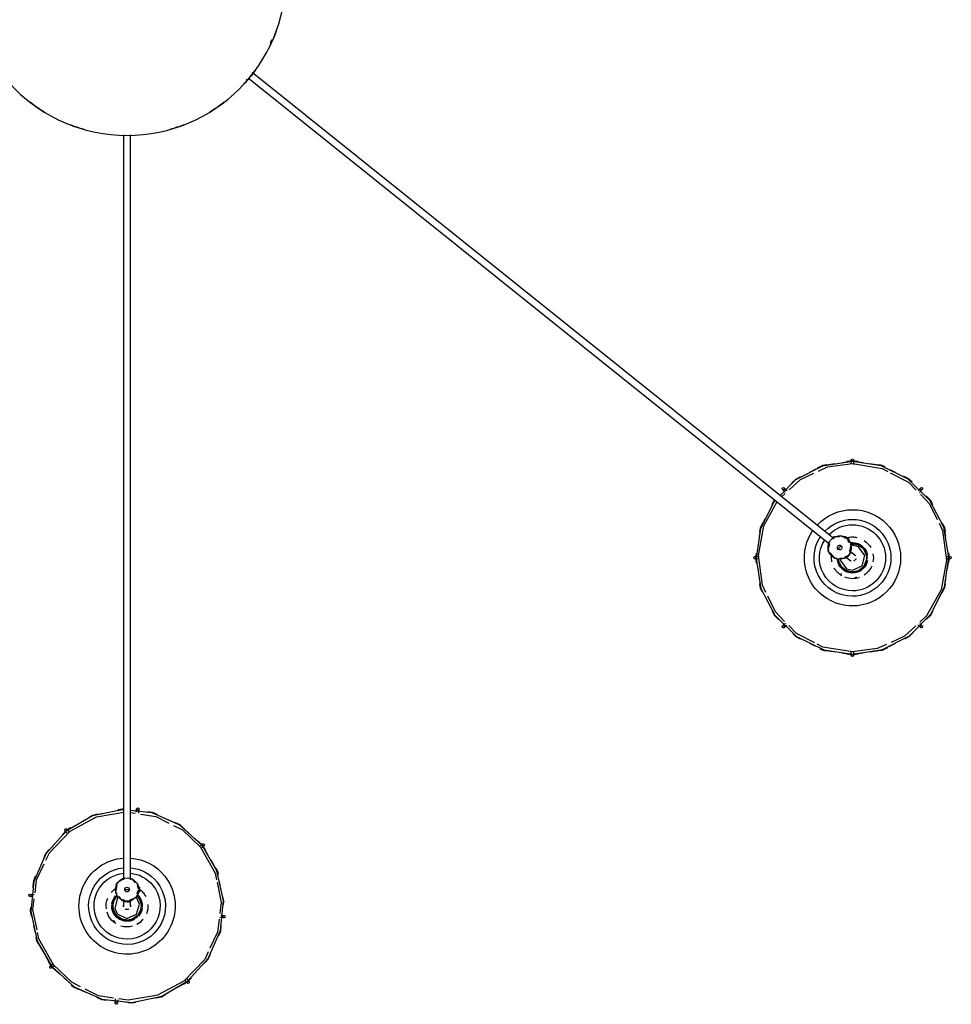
# Model space of a CAD drawing. Header units: millimetres. Extents: x 2868 to 10853, y -1210 to 7822.
# Tile 17 of 21: x 9656 to 10458, y 3509 to 4356. Entities that reach past the tile are written whole.
import ezdxf

# ---------------------------------------------------------------- set-up
doc = ezdxf.new("R2010")
doc.units = ezdxf.units.MM
doc.layers.add('E-LITE-EQPM', color=7, linetype='Continuous', lineweight=20)

# ---------------------------------------------------------------- blocks, each defined once
blk = doc.blocks.new('62802-7L - 64314-44-7L SAMBA Black_ribbon beige pendant lamp ø450-7L-659270-Planta_PDF Copy 1')
at = {"layer": 'E-LITE-EQPM', "color": 253, "lineweight": 25, "true_color": 0xaaaaaa}
for p, q in [((-10.2, 883.39), (-9.82, 879.93)), ((-39.72, 872.28), (-34.08, 874.82)), ((-7.89, 880.69), (-7.95, 881.23)), ((48.59, 867.2), (52.25, 865.11)), ((51.75, 866.18), (49.51, 863.38)), ((52.44, 864.96), (55.18, 861.94)), ((-64.96, 852.06), (-58.27, 858.13)), ((-69.64, 843.94), (-64.96, 852.06)), ((-67.6, 847.96), (-65.16, 852.22)), ((-66.18, 851.75), (-63.38, 849.51)), ((-64.67, 852.66), (-61.61, 855.45)), ((-80.45, 816.96), (-79.35, 822.04)), ((-11.83, 812.37), (-10.62, 813.12)), ((83.39, 810.2), (79.92, 809.82)), ((-83.39, 789.8), (-79.92, 790.18)), ((-3, 794.11), (-3, 795.89)), ((3, 795.89), (3, 794.11)), ((8.39, 793.27), (7.3, 792.74)), ((10.16, 791.86), (8.48, 790.95)), ((8.66, 789.56), (9.06, 787.84)), ((8.66, 787.84), (10.74, 787.84)), ((10.74, 783.84), (8.66, 783.84)), ((10.04, 783.58), (8.66, 781.84)), ((10.74, 787.34), (9.07, 787.34)), ((10.74, 784.35), (9.07, 784.35)), ((10.74, 785.84), (10.74, 787.84)), ((10.74, 783.84), (10.74, 785.84)), ((80.45, 783.04), (79.35, 777.96)), ((-3, 136.3), (-3, 777.57)), ((3, 777.57), (3, 136.3)), ((69.64, 756.06), (64.96, 747.94)), ((64.96, 747.94), (58.27, 741.87)), ((64.67, 747.34), (61.61, 744.55)), ((66.18, 748.25), (63.38, 750.49)), ((67.6, 752.04), (65.16, 747.78)), ((-52.38, 735.31), (-55.51, 738.78)), ((-52.69, 735.31), (-55.18, 738.06)), ((-49.29, 733.52), (-51.96, 735.06)), ((-51.75, 733.82), (-49.51, 736.62)), ((-48.59, 732.8), (-51.61, 734.53)), ((39.72, 727.72), (34.08, 725.18)), ((2.9, 719.54), (6.96, 720.15)), ((10.2, 716.61), (9.82, 720.07)), ((615.02, 582.1), (624.28, 583.52)), ((619.43, 583.03), (624.28, 583.78)), ((623.28, 584.29), (623.28, 580.7)), ((624.28, 583.52), (633.19, 582.11)), ((624.93, 583.68), (629.02, 583.03)), ((655.84, 576.48), (661.35, 573.66)), ((587.2, 573.66), (591.86, 575.98)), ((682.97, 560.39), (680.44, 557.86)), ((564.17, 558.97), (566.7, 556.44)), ((626.54, 517.25), (627.88, 516.77)), ((614.13, 513.73), (614.77, 514.32)), ((541.44, 496.17), (540.83, 500.1)), ((540.85, 500.95), (541.44, 504.61)), ((541.04, 500.7), (541.79, 505.31)), ((541.57, 497.17), (541.11, 500.21)), ((617.81, 498.94), (619.19, 500.05)), ((708.28, 501.28), (704.7, 501.28)), ((707.11, 504.39), (707.76, 500.22)), ((540.27, 499.28), (543.85, 499.28)), ((622.94, 495.37), (621.56, 494.26)), ((707.74, 499.87), (707.11, 495.95)), ((104.53, 87.61), (604.9, 488.6)), ((608.65, 483.91), (107.79, 82.54)), ((618.38, 481.8), (617.08, 483.42)), ((618.78, 482.11), (617.73, 483.42)), ((618.38, 481.8), (619.94, 483.05)), ((619.94, 483.05), (621.5, 484.3)), ((621.11, 483.98), (620.06, 485.29)), ((620.45, 485.61), (621.5, 484.3)), ((621.55, 486.99), (620.46, 485.61)), ((624.28, 487.26), (622.52, 488)), ((624.28, 489.52), (623.18, 490.04)), ((617.74, 482.18), (615.52, 482.16)), ((563.3, 447.7), (566.32, 444.91)), ((565.58, 440.17), (568.11, 442.7)), ((684.38, 441.59), (681.85, 444.12)), ((592.71, 424.08), (587.2, 426.9)), ((661.35, 426.9), (656.69, 424.58)), ((624.28, 417.04), (615.36, 418.45)), ((623.62, 416.88), (619.53, 417.53)), ((633.53, 418.46), (624.28, 417.04)), ((629.12, 417.53), (624.28, 416.78)), ((625.28, 416.27), (625.28, 419.86))]:
    blk.add_line(p, q, dxfattribs=at)
at = {"layer": 'E-LITE-EQPM', "color": 253, "lineweight": 25, "true_color": 0xaaaaaa, "flags": 128}
for points in [[(-64.79, 851.92), (-45.48, 869.47), (-21.68, 880.15), (4.26, 882.92), (29.79, 877.51), (52.37, 864.44), (69.78, 845.01), (80.3, 821.13), (82.89, 795.17), (77.3, 769.69), (64.79, 748.08)], [(-7.95, 881.25), (-8.2, 883.48), (-8.21, 883.61)], [(-1.75, 882.5), (4.17, 883.14), (8.37, 882.25)], [(0.8, 883.05), (4.06, 883.4), (7.59, 882.67)], [(-11.64, 879.15), (-24.63, 877.2), (-35.97, 871.46)], [(-26.2, 878.36), (-21.8, 880.34), (-18.88, 880.65)], [(-25.8, 878.83), (-21.95, 880.57), (-17.61, 881.04)], [(23.2, 877.19), (0.86, 881.03), (-6.96, 879.85)], [(20.62, 879.67), (29.74, 877.75), (36, 874.14)], [(69.82, 839.48), (66.79, 845.89), (49, 864.54), (26.26, 876.66), (23.4, 877.15)], [(25.04, 879.02), (29.68, 878.05), (32.49, 876.44)], [(-40.02, 869.41), (-47.62, 865.56), (-63.23, 850.67)], [(-53.52, 862.45), (-45.63, 869.63), (-43.67, 870.5)], [(-48.14, 867.7), (-45.8, 869.82), (-41.24, 871.88)], [(43.99, 869.54), (52.37, 864.71), (55.04, 861.73)], [(51.46, 862.61), (53.23, 864.83), (53.31, 864.93)], [(-2.87, 717.23), (-4.26, 717.08), (-29.79, 722.49), (-52.37, 735.56), (-69.78, 754.99), (-80.3, 778.87), (-82.89, 804.83), (-77.3, 830.31), (-64.79, 851.92)], [(-63.23, 850.67), (-75.95, 828.26), (-77.06, 822.64)], [(-62.61, 851.46), (-64.83, 853.23), (-64.93, 853.31)], [(64.99, 850.68), (69.85, 845.29), (71.8, 840.88)], [(67.46, 848.37), (69.93, 845.64), (71.26, 842.66)], [(-78.14, 827.62), (-77.61, 830.11), (-72.26, 839.39)], [(-78.57, 827.06), (-77.98, 829.86), (-76.58, 832.31)], [(79.2, 811.39), (77.82, 822.6), (71.33, 836.29)], [(78.59, 825.59), (80.44, 821.41), (81.02, 815.8)], [(78.98, 825.42), (80.62, 821.75), (81.07, 817.5)], [(-77.5, 820.44), (-80.98, 802.98), (-79.82, 793.65)], [(-83.04, 800.9), (-83.39, 804.26), (-82.54, 808.3)], [(-82.78, 801.29), (-83.12, 804.58), (-82.12, 809.21)], [(-8.66, 790.6), (-12.98, 799.02), (-10.16, 808.14)], [(-7.38, 792.63), (-8.14, 792.97), (-10.61, 801.76), (-8.39, 806.73)], [(-10.16, 808.14), (-1.28, 812.95), (8.37, 809.97), (12.98, 800.98), (10.16, 791.86)], [(-8.39, 806.73), (-0.2, 810.75), (8.14, 807.03), (10.61, 798.24), (8.39, 793.27)], [(77.5, 779.56), (80.98, 797.02), (79.82, 806.35)], [(80.72, 807.89), (83.48, 808.2), (83.61, 808.21)], [(-3, 795.89), (-3, 799.83), (-3, 800.01)], [(3, 800.01), (3, 797.23), (3, 795.89)], [(82.78, 798.71), (83.12, 795.42), (82.12, 790.79)], [(83.03, 799.19), (83.39, 795.74), (82.54, 791.7)], [(-80.72, 792.11), (-83.48, 791.8), (-83.61, 791.79)], [(-79.2, 788.61), (-77.82, 777.4), (-71.33, 763.71)], [(-8.66, 782.13), (-10.04, 788.1), (-8.66, 789.85)], [(-7.21, 791.69), (-4.51, 795.1), (-2.95, 795.45)], [(2.95, 794.72), (8.04, 792.27), (8.32, 791.04)], [(-78.98, 774.58), (-80.62, 778.25), (-81.09, 782.62)], [(-78.59, 774.41), (-80.44, 778.59), (-81.02, 784.2)], [(-3, 776.99), (-8.04, 779.41), (-8.32, 780.64)], [(7.21, 780), (4.51, 776.59), (3, 776.24)], [(63.23, 749.33), (75.95, 771.74), (77.06, 777.36)], [(78.14, 772.38), (77.61, 769.89), (72.26, 760.61)], [(78.57, 772.94), (77.98, 770.14), (76.59, 767.71)], [(-66.7, 751.22), (-69.85, 754.71), (-71.89, 759.32)], [(-67.46, 751.63), (-69.93, 754.36), (-71.26, 757.34)], [(-69.82, 760.52), (-66.79, 754.11), (-49, 735.46), (-26.26, 723.34), (-2.87, 719.32)], [(64.79, 748.08), (45.48, 730.53), (21.68, 719.85), (2.9, 717.84)], [(40.02, 730.59), (47.62, 734.44), (63.23, 749.33)], [(62.61, 748.54), (64.83, 746.77), (64.93, 746.69)], [(-51.46, 737.39), (-53.23, 735.17), (-53.31, 735.07)], [(53.52, 737.55), (45.63, 730.37), (43.67, 729.5)], [(48.14, 732.3), (45.8, 730.18), (41.24, 728.12)], [(-20.62, 720.33), (-29.74, 722.25), (-36, 725.86)], [(-25.04, 720.98), (-29.68, 721.95), (-32.49, 723.56)], [(11.64, 720.85), (24.63, 722.8), (35.97, 728.54)], [(25.8, 721.17), (21.95, 719.43), (17.61, 718.96)], [(26.2, 721.64), (21.8, 719.66), (18.88, 719.35)], [(-2.87, 717), (-4.17, 716.86), (-8.37, 717.75)], [(-2.87, 716.73), (-4.06, 716.6), (-7.59, 717.33)], [(7.89, 719.31), (8.2, 716.52), (8.21, 716.39)], [(557.89, 450.76), (556.9, 451.75), (545.17, 475.05), (541.25, 500.85), (545.52, 526.59), (557.57, 549.73), (576.21, 567.98), (599.59, 579.56), (624.28, 583.31)], [(624.28, 581.31), (598.83, 577.21), (593.75, 574.57)], [(596.26, 578.52), (598.81, 579.81), (601.6, 580.24)], [(596.96, 578.53), (599.24, 579.67), (609.83, 581.3)], [(624.28, 583.31), (650.04, 579.21), (673.26, 567.32), (691.65, 548.81), (703.38, 525.51), (707.31, 499.71), (703.03, 473.97), (690.98, 450.83), (672.34, 432.58), (648.96, 421), (624.28, 417.25)], [(653.41, 574.91), (645.66, 578.44), (624.28, 581.31)], [(625.28, 581.51), (625.28, 584.15), (625.28, 584.29)], [(639.53, 581.1), (650.08, 579.42), (651.98, 578.45)], [(647, 580.18), (650.12, 579.68), (654.58, 577.41)], [(591.76, 573.54), (575.96, 565.33), (569.4, 558.6)], [(572.99, 565.57), (575.45, 568.02), (579.13, 569.88)], [(573.51, 565.68), (575.87, 568), (580.11, 570.12)], [(678.76, 558.86), (669.12, 567.77), (657.55, 573.03)], [(669.04, 569.73), (673.33, 567.53), (675.41, 565.45)], [(669.65, 569.71), (673.42, 567.79), (676.5, 564.7)], [(567.68, 558.29), (565.67, 560.3), (565.58, 560.39)], [(565.86, 554.96), (557.98, 546.87), (551.35, 533.24)], [(555.06, 546.03), (556.88, 549.59), (560.01, 552.69)], [(555.16, 545.6), (557.26, 549.66), (561.28, 553.62)], [(698.75, 470.49), (701.85, 476.86), (705.28, 502.4), (700.52, 527.73), (688.04, 550.28), (682.23, 555.65)], [(682.29, 556.88), (684.29, 558.88), (684.38, 558.97)], [(687.56, 553.24), (691.76, 549.01), (693.7, 545.18)], [(689.58, 551.59), (691.9, 549.27), (693.54, 546.03)], [(699.27, 534.15), (703.54, 525.7), (704.6, 518.8)], [(549.8, 530.07), (546.7, 523.7), (543.27, 498.16), (548.03, 472.83), (559.32, 452.43)], [(544.35, 522.68), (544.93, 526.31), (546.42, 529.21)], [(544.5, 521.83), (545.26, 526.46), (547.58, 530.95)], [(701.6, 530.16), (703.74, 525.93), (704.24, 522.73)], [(611.52, 501.16), (615.39, 509.8), (624.28, 513.3)], [(613.91, 501.43), (613.7, 502.23), (619.01, 509.66), (624.28, 511.04)], [(624.28, 513.3), (633.59, 509.38), (637.29, 499.98), (633.16, 490.76), (624.28, 487.26)], [(624.28, 511.04), (632.54, 507.16), (634.85, 498.33), (629.54, 490.9), (624.28, 489.52)], [(706.05, 509.44), (707.52, 499.88), (706.87, 495.93)], [(543.31, 501.28), (540.4, 501.28), (540.27, 501.28)], [(604.91, 495.86), (608.71, 500.68), (610.93, 500.69)], [(613.28, 500.7), (617.63, 500.73), (618.88, 499.74)], [(619.19, 500.05), (622.26, 502.51), (622.41, 502.63)], [(604.45, 488.23), (603.18, 493.68), (603.97, 494.67)], [(622, 494.67), (623.27, 489.18), (622.49, 488.18)], [(626.16, 497.95), (623.99, 496.21), (622.94, 495.37)], [(705.24, 499.28), (708.15, 499.28), (708.28, 499.28)], [(613.17, 482.15), (608.82, 482.12), (607.53, 483.15)], [(549.28, 466.41), (545.01, 474.86), (543.91, 482.01)], [(546.95, 470.4), (544.81, 474.63), (544.31, 477.83)], [(704.55, 481.74), (703.29, 474.1), (701.08, 469.81)], [(704.2, 477.88), (703.62, 474.25), (702.13, 471.35)], [(682.69, 445.6), (690.57, 453.69), (697.2, 467.32)], [(557.72, 450.61), (556.79, 451.55), (554.85, 455.38)], [(557.5, 450.44), (556.65, 451.3), (555.01, 454.53)], [(693.39, 454.96), (691.29, 450.9), (687.27, 446.94)], [(693.49, 454.53), (691.67, 450.97), (688.54, 447.87)], [(624.28, 417.25), (598.51, 421.35), (575.29, 433.24), (561.98, 446.64)], [(566.26, 443.68), (564.26, 441.68), (564.17, 441.59)], [(569.79, 441.7), (579.43, 432.79), (591, 427.53)], [(656.79, 427.02), (672.59, 435.23), (679.15, 441.96)], [(680.87, 442.27), (682.88, 440.27), (682.97, 440.17)], [(578.9, 430.85), (575.13, 432.77), (572.08, 435.83)], [(579.51, 430.83), (575.22, 433.03), (573.14, 435.11)], [(675.04, 434.88), (672.68, 432.56), (668.44, 430.44)], [(675.56, 434.99), (673.1, 432.54), (669.42, 430.68)], [(595.14, 425.65), (602.9, 422.12), (624.28, 419.25)], [(624.28, 419.25), (649.72, 423.35), (654.8, 425.99)], [(601.55, 420.38), (598.43, 420.88), (593.97, 423.15)], [(609.02, 419.46), (598.48, 421.14), (596.57, 422.11)], [(623.28, 419.24), (623.28, 416.41), (623.28, 416.27)], [(651.59, 422.03), (649.31, 420.89), (638.72, 419.26)], [(652.29, 422.04), (649.74, 420.75), (646.95, 420.32)]]:
    blk.add_lwpolyline(points, dxfattribs=at)
at = {"layer": 'E-LITE-EQPM', "color": 253, "lineweight": 25, "true_color": 0xaaaaaa}
for centre, radius, start, end in [((-9.21, 883.5), 1, 6.29209, 186.29209), ((-9.21, 883.5), 1, 186.29209, 6.29209), ((52.53, 865.55), 1, 141.29209, 321.29209), ((52.53, 865.55), 1, 321.29209, 141.29209), ((-65.55, 852.53), 1, 51.29209, 231.29209), ((-65.55, 852.53), 1, 231.29209, 51.29209), ((0, 800), 41.43, 321.29209, 141.29209), ((0, 800), 33.05, 321.29209, 141.29209), ((0, 800), 41.43, 141.29209, 265.90299), ((0, 800), 28.44, 321.29209, 141.29209), ((0, 800), 33.05, 141.29209, 264.83135), ((0, 800), 28.44, 141.29209, 213.29209), ((0, 800), 17.98, 123.02906, 141.29209), ((0, 800), 17.98, 74.43471, 106.96841), ((0, 800), 17.98, 40.04209, 62.54209), ((0, 800), 17.98, 141.29209, 162.94293), ((0, 800), 13.14, 141.29209, 181.29209), ((0, 800), 13.01, 141.29209, 158.59247), ((0, 800), 12.09, 141.29209, 225.27363), ((0, 800), 12.02, 141.29209, 225.07333), ((0, 800), 13.14, 101.29209, 141.29209), ((0, 800), 13.01, 133.23838, 141.29209), ((0, 800), 12.09, 321.29209, 141.29209), ((0, 800), 12.02, 321.29209, 141.29209), ((0, 800), 13.14, 61.29209, 96.26586), ((0, 800), 13.14, 6.34989, 41.29209), ((0, 800), 17.98, 355.61577, 21.9263), ((83.5, 809.21), 1, 96.29209, 276.29209), ((83.5, 809.21), 1, 276.29209, 96.29209), ((0, 800), 17.98, 172.42671, 202.01553), ((0, 800), 13.14, 186.33541, 221.29209), ((0, 800), 13.01, 167.9812, 173.57692), ((0, 800), 13.01, 186.29209, 196.77194), ((0, 800.01), 3, 165, 180), ((0, 800.01), 3, 180, 192.45053), ((0, 800.01), 3, 60, 120), ((0, 800.01), 3, 0, 15), ((0, 800.01), 3, 347.52866, 0), ((0, 800), 13.14, 321.29209, 1.29209), ((0, 800), 13.01, 6.29209, 16.77194), ((0, 800), 13.01, 347.98121, 353.57692), ((-83.5, 790.79), 1, 96.29209, 276.29209), ((-83.5, 790.79), 1, 276.29209, 96.29209), ((0, 800), 17.98, 220.04209, 235.58934), ((0, 785.84), 10, 90, 270), ((0, 785.84), 10.29, 145.56811, 154.36673), ((0, 785.84), 10, 270, 90), ((0, 800), 12.02, 313.79195, 321.29209), ((0, 800), 12.09, 313.66951, 321.29209), ((0, 785.84), 10.29, 23.99614, 34.93668), ((0, 800), 13.14, 312.05179, 321.29209), ((0, 800), 13.01, 313.23838, 321.29209), ((0, 800), 13.01, 321.29209, 338.59247), ((0, 800), 17.98, 308.99574, 321.29209), ((0, 800), 17.98, 321.29209, 333.11577), ((0, 800), 28.44, 213.55504, 263.76565), ((0, 785.84), 10.29, 203.99614, 214.93668), ((0, 785.84), 2, 90, 270), ((0, 785.84), 2, 90, 270), ((0, 785.84), 2, 270, 90), ((0, 785.84), 2, 270, 90), ((0, 800), 28.44, 276.06295, 321.29209), ((0, 785.84), 10.29, 325.56811, 334.36673), ((0, 800), 33.05, 275.4128, 321.29209), ((0, 800), 41.43, 274.34193, 321.29209), ((65.55, 747.47), 1, 51.29209, 231.29209), ((65.55, 747.47), 1, 231.29209, 51.29209), ((-52.53, 734.45), 1, 141.29209, 321.29209), ((-52.53, 734.45), 1, 321.29209, 141.29209), ((9.21, 716.5), 1, 6.29209, 186.29209), ((9.21, 716.5), 1, 186.29209, 6.29209), ((624.28, 584.29), 1, 0, 180), ((624.28, 584.29), 1, 180, 0), ((564.87, 559.68), 1, 45, 225), ((564.87, 559.68), 1, 225, 45), ((683.68, 559.68), 1, 135, 315), ((683.68, 559.68), 1, 315, 135), ((624.28, 500.28), 41.43, 90, 214.76588), ((624.28, 500.28), 41.43, 270, 90), ((624.28, 500.28), 33.05, 90, 213.72925), ((624.28, 500.28), 28.44, 90, 212.69096), ((624.28, 500.28), 33.05, 270, 90), ((624.28, 500.28), 28.44, 270, 90), ((624.28, 500.28), 17.98, 90, 111.65084), ((624.28, 500.28), 17.98, 71.73697, 90), ((624.28, 500.28), 17.98, 121.13461, 150.72344), ((624.28, 500.28), 13.14, 134.96348, 170), ((624.28, 500.28), 12.09, 90, 173.98154), ((624.28, 500.28), 12.02, 90, 173.78123), ((624.28, 500.28), 13.01, 135, 145.47984), ((624.28, 500.28), 13.14, 90, 130), ((624.28, 500.28), 13.01, 116.68911, 122.36429), ((624.28, 500.28), 13.01, 90, 107.30038), ((624.28, 500.28), 13.14, 50, 90), ((624.28, 500.28), 13.01, 81.94628, 90), ((624.28, 500.28), 12.09, 270, 90), ((624.28, 500.28), 12.02, 270, 90), ((624.28, 500.28), 13.14, 10, 45.03652), ((624.28, 500.28), 17.98, 23.14262, 55.67632), ((540.27, 500.28), 1, 90, 270), ((540.27, 500.28), 1, 270, 90), ((613.23, 491.43), 10, 38.70791, 218.70791), ((624.28, 500.28), 17.98, 168.75, 184.29725), ((613.23, 491.43), 10.29, 94.27602, 103.07464), ((624.28, 500.29), 3, 128.70791, 139.84658), ((624.28, 500.29), 3, 113.70791, 128.70791), ((624.28, 500.29), 3, 8.70791, 68.70791), ((624.28, 500.28), 17.98, 348.75, 11.25), ((708.28, 500.28), 1, 90, 270), ((708.28, 500.28), 1, 270, 90), ((613.23, 491.43), 10.29, 152.70405, 163.64459), ((613.23, 491.43), 10, 218.70791, 38.70791), ((613.23, 491.43), 2, 38.70791, 218.70791), ((613.23, 491.43), 2, 38.70791, 218.70791), ((613.23, 491.43), 2, 218.70791, 38.70791), ((613.23, 491.43), 2, 218.70791, 38.70791), ((624.28, 500.29), 3, 296.23657, 308.70791), ((624.28, 500.29), 3, 308.70791, 323.70791), ((624.28, 500.28), 13.01, 315, 325.47984), ((624.28, 500.28), 13.14, 314.97665, 350), ((624.28, 500.28), 13.14, 260.7597, 270), ((613.23, 491.43), 10.29, 332.70405, 343.64459), ((624.28, 500.28), 13.01, 261.94628, 270), ((624.28, 500.28), 12.09, 262.37742, 270), ((624.28, 500.28), 12.02, 262.49986, 270), ((624.28, 500.28), 13.14, 270, 310), ((624.28, 500.28), 13.01, 270, 287.30038), ((624.28, 500.28), 13.01, 298.91069, 302.36429), ((624.28, 500.28), 17.98, 304.32368, 330.6342), ((624.28, 500.28), 33.05, 223.94035, 270), ((624.28, 500.28), 28.44, 224.56128, 270), ((613.23, 491.43), 10.29, 274.27602, 283.07464), ((624.28, 500.28), 17.98, 257.70365, 270), ((624.28, 500.28), 17.98, 270, 281.82368), ((624.28, 500.28), 41.43, 222.90597, 270), ((564.87, 440.88), 1, 135, 315), ((564.87, 440.88), 1, 315, 135), ((683.68, 440.88), 1, 45, 225), ((683.68, 440.88), 1, 225, 45), ((624.28, 416.27), 1, 0, 180), ((624.28, 416.27), 1, 180, 0), ((0, 0), 136.69, 105.70681, 110.91468), ((0, 0), 136.69, 69.08532, 74.29319), ((0, 0), 136.69, 121.42252, 127.64611), ((0, 0), 136.69, 52.35389, 58.57748), ((0, 0), 136.69, 36.2205, 42.85067), ((0, 0), 135.83, 40.58758, 40.90909), ((0, 0), 136.69, 20.28697, 27.10926), ((0, 0), 135.83, 23.68616, 25.06279)]:
    blk.add_arc(centre, radius, start, end, dxfattribs=at)
for centre, major_axis, ratio, start_param, end_param in [((-9.21, 883.5), (0.994, 0.11), 0.999647, 2.356371, 3.141593), ((-9.21, 883.5), (0.994, 0.11), 0.999647, 3.141946, 3.665427), ((-9.21, 883.5), (0.994, 0.11), 0.999647, 3.927167, 5.23587), ((-9.21, 883.5), (0.994, 0.11), 0.999647, 0.785222, 2.094513), ((-9.21, 883.5), (0.994, 0.11), 0.999647, 5.497611, 6.282832), ((-9.21, 883.5), (0.994, 0.11), 0.999647, 0, 0.523364), ((52.53, 865.55), (-0.78, 0.625), 0.999647, 0.000353, 1.832537), ((52.53, 865.55), (-0.78, 0.625), 0.999647, 6.02168, 6.283185), ((52.53, 865.55), (-0.78, 0.625), 0.999647, 2.094277, 3.14124), ((52.53, 865.55), (-0.78, 0.625), 0.999647, 3.141593, 4.712389), ((-65.55, 852.53), (0.625, 0.78), 0.999647, 2.094513, 2.356371), ((-65.55, 852.53), (0.625, 0.78), 0.999647, 2.618229, 3.141593), ((-65.55, 852.53), (0.625, 0.78), 0.999647, 3.141946, 4.450648), ((-65.55, 852.53), (0.625, 0.78), 0.999647, 0, 1.308938), ((-65.55, 852.53), (0.625, 0.78), 0.999647, 4.97413, 5.23587), ((83.5, 809.21), (-0.11, 0.994), 0.999647, 0.523834, 1.309056), ((83.5, 809.21), (-0.11, 0.994), 0.999647, 1.832537, 3.14124), ((83.5, 809.21), (-0.11, 0.994), 0.999647, 6.02168, 6.283185), ((83.5, 809.21), (-0.11, 0.994), 0.999647, 3.141593, 3.664956), ((83.5, 809.21), (-0.11, 0.994), 0.999647, 3.926814, 5.236105), ((-83.5, 790.79), (-0.11, 0.994), 0.999647, 0.785222, 2.094513), ((-83.5, 790.79), (-0.11, 0.994), 0.999647, 0, 0.523364), ((-83.5, 790.79), (-0.11, 0.994), 0.999647, 2.880087, 3.141593), ((-83.5, 790.79), (-0.11, 0.994), 0.999647, 4.97413, 6.282832), ((-83.5, 790.79), (-0.11, 0.994), 0.999647, 3.665427, 4.450648), ((0, 785.84), (3, 0), 0.038955, 3.981745, 4.45059), ((0, 785.84), (-3, 0), 0.038955, 1.328997, 1.570796), ((0, 785.84), (3, 0), 0.038955, 4.712389, 5.443033), ((65.55, 747.47), (0.625, 0.78), 0.999647, 1.832537, 2.094277), ((65.55, 747.47), (0.625, 0.78), 0.999647, 3.141593, 4.450531), ((65.55, 747.47), (0.625, 0.78), 0.999647, 0.000353, 1.309056), ((65.55, 747.47), (0.625, 0.78), 0.999647, 5.759822, 6.283185), ((65.55, 747.47), (0.625, 0.78), 0.999647, 5.236105, 5.497964), ((-52.53, 734.45), (-0.78, 0.625), 0.999647, 0, 1.308938), ((-52.53, 734.45), (-0.78, 0.625), 0.999647, 2.618229, 3.141593), ((-52.53, 734.45), (-0.78, 0.625), 0.999647, 3.141946, 4.712389), ((9.21, 716.5), (0.994, 0.11), 0.999647, 2.356018, 3.14124), ((9.21, 716.5), (0.994, 0.11), 0.999647, 3.141593, 3.664956), ((9.21, 716.5), (0.994, 0.11), 0.999647, 3.926814, 5.236105), ((9.21, 716.5), (0.994, 0.11), 0.999647, 0.785575, 2.094277), ((9.21, 716.5), (0.994, 0.11), 0.999647, 5.497964, 6.283185), ((9.21, 716.5), (0.994, 0.11), 0.999647, 0.000353, 0.523834), ((624.28, 584.29), (1, 0), 0.999647, 2.618229, 3.141593), ((624.28, 584.29), (1, 0), 0.999647, 0.261505, 1.308938), ((624.28, 584.29), (1, 0), 0.999647, 3.141946, 4.450648), ((624.28, 584.29), (1, 0), 0.999647, 4.97413, 5.23587), ((564.87, 559.68), (0.707, 0.707), 0.999647, 1.04708, 2.094513), ((564.87, 559.68), (0.707, 0.707), 0.999647, 0, 0.523364), ((564.87, 559.68), (0.707, 0.707), 0.999647, 5.759351, 6.282832), ((564.87, 559.68), (0.707, 0.707), 0.999647, 4.97413, 5.23587), ((683.68, 559.68), (-0.707, 0.707), 0.999647, 0.000353, 0.523834), ((683.68, 559.68), (-0.707, 0.707), 0.999647, 1.047315, 2.094277), ((683.68, 559.68), (-0.707, 0.707), 0.999647, 5.759822, 6.283185), ((683.68, 559.68), (-0.707, 0.707), 0.999647, 4.188673, 5.236105), ((683.68, 559.68), (-0.707, 0.707), 0.999647, 3.141593, 3.664956), ((564.87, 559.68), (0.707, 0.707), 0.999647, 3.403686, 4.450648), ((683.68, 559.68), (-0.707, 0.707), 0.999647, 2.617759, 3.14124), ((540.27, 500.28), (0, 1), 0.999647, 0.261505, 1.308938), ((540.27, 500.28), (0, 1), 0.999647, 3.141946, 4.450648), ((708.28, 500.28), (0, 1), 0.999647, 0.000353, 1.832537), ((708.28, 500.28), (0, 1), 0.999647, 3.141593, 4.712389), ((540.27, 500.28), (0, 1), 0.999647, 2.356371, 3.141593), ((613.23, 491.43), (-1.88, 2.34), 0.038955, 1.047198, 1.308997), ((613.23, 491.43), (-1.88, 2.34), 0.038955, 1.328997, 1.570796), ((708.28, 500.28), (0, 1), 0.999647, 2.094277, 3.14124), ((613.23, 491.43), (-1.88, 2.34), 0.038955, 1.570796, 2.352743), ((564.87, 440.88), (-0.707, 0.707), 0.999647, 0, 0.523364), ((564.87, 440.88), (-0.707, 0.707), 0.999647, 5.759351, 6.282832), ((564.87, 440.88), (-0.707, 0.707), 0.999647, 4.188908, 5.23587), ((683.68, 440.88), (0.707, 0.707), 0.999647, 1.832537, 2.094277), ((683.68, 440.88), (0.707, 0.707), 0.999647, 0.262093, 1.309056), ((564.87, 440.88), (-0.707, 0.707), 0.999647, 1.04708, 2.094513), ((564.87, 440.88), (-0.707, 0.707), 0.999647, 2.618229, 3.141593), ((564.87, 440.88), (-0.707, 0.707), 0.999647, 3.141946, 3.665427), ((683.68, 440.88), (0.707, 0.707), 0.999647, 2.617759, 3.14124), ((683.68, 440.88), (0.707, 0.707), 0.999647, 3.141593, 3.664956), ((683.68, 440.88), (0.707, 0.707), 0.999647, 4.188673, 5.236105), ((624.28, 416.27), (1, 0), 0.999647, 3.403098, 4.450531), ((624.28, 416.27), (1, 0), 0.999647, 1.832537, 2.094277), ((624.28, 416.27), (1, 0), 0.999647, 0.000353, 1.309056), ((624.28, 416.27), (1, 0), 0.999647, 5.759822, 6.283185)]:
    blk.add_ellipse(centre, major_axis=major_axis, ratio=ratio, start_param=start_param, end_param=end_param, dxfattribs=at)
for points, knots in [([(-4.36, 794.85), (-4.36, 794.85), (-4.28, 794.88), (-3.84, 795.09), (-3.23, 795.33), (-2.72, 795.47)], [0, 0, 0, 0, 0.1428571, 0.2857143, 0.5714286, 0.5714286, 0.5714286, 0.5714286]), ([(0, 796.34), (-0.53, 796.34), (-1.58, 796.3), (-2.6, 796.15), (-2.9, 796.03), (-2.96, 795.97)], [-1, -1, -1, -1, -0.8333333, -0.6666667, -0.5555556, -0.5555556, -0.5555556, -0.5555556]), ([(2.72, 795.47), (2.97, 795.4), (3.37, 795.27), (3.76, 795.11), (3.98, 795.02), (4.11, 794.96), (4.22, 794.91), (4.32, 794.86), (4.36, 794.85), (4.36, 794.85)], [0.4285714, 0.4285714, 0.4285714, 0.4285714, 0.5714286, 0.6785714, 0.7321429, 0.7857143, 0.8392857, 0.8928571, 1, 1, 1, 1]), ([(10, 785.54), (10, 785.47), (9.99, 785.26), (9.96, 784.91), (9.92, 784.55), (9.88, 784.25), (9.82, 783.94), (9.8, 783.85), (9.8, 783.84)], [0.5486111, 0.5486111, 0.5486111, 0.5486111, 0.5833333, 0.6527778, 0.7222222, 0.7916667, 0.8611111, 1, 1, 1, 1]), ([(-2.72, 776.22), (-2.97, 776.29), (-3.37, 776.42), (-3.76, 776.57), (-3.98, 776.66), (-4.11, 776.72), (-4.22, 776.77), (-4.32, 776.82), (-4.36, 776.84), (-4.36, 776.84)], [0.4285714, 0.4285714, 0.4285714, 0.4285714, 0.5714286, 0.6785714, 0.7321429, 0.7857143, 0.8392857, 0.8928571, 1, 1, 1, 1]), ([(4.36, 776.84), (4.36, 776.84), (4.28, 776.8), (3.84, 776.6), (3.08, 776.3), (2.34, 776.12), (2.13, 776.07)], [0, 0, 0, 0, 0.1428571, 0.2857143, 0.5714286, 0.6765219, 0.6765219, 0.6765219, 0.6765219]), ([(621.42, 497.99), (621.09, 498.4), (620.4, 499.2), (619.65, 499.9), (619.36, 500.06), (619.28, 500.07)], [-1, -1, -1, -1, -0.8333333, -0.6666667, -0.5555556, -0.5555556, -0.5555556, -0.5555556]), ([(622.44, 495.32), (622.54, 495.08), (622.69, 494.69), (622.81, 494.29), (622.88, 494.06), (622.92, 493.92), (622.95, 493.8), (622.97, 493.69), (622.98, 493.66), (622.98, 493.66)], [0.4285714, 0.4285714, 0.4285714, 0.4285714, 0.5714286, 0.6785714, 0.7321429, 0.7857143, 0.8392857, 0.8928571, 1, 1, 1, 1]), ([(604.01, 487.53), (603.91, 487.77), (603.76, 488.17), (603.64, 488.56), (603.58, 488.79), (603.54, 488.93), (603.51, 489.05), (603.48, 489.16), (603.48, 489.2), (603.48, 489.2)], [0.4285714, 0.4285714, 0.4285714, 0.4285714, 0.5714286, 0.6785714, 0.7321429, 0.7857143, 0.8392857, 0.8928571, 1, 1, 1, 1]), ([(608.93, 482.4), (608.92, 482.4), (608.85, 482.43), (608.42, 482.65), (607.71, 483.06), (607.1, 483.52), (606.93, 483.65)], [0, 0, 0, 0, 0.1428571, 0.2857143, 0.5714286, 0.6765219, 0.6765219, 0.6765219, 0.6765219]), ([(619.24, 483.43), (619.19, 483.39), (619.02, 483.27), (618.73, 483.07), (618.42, 482.88), (618.16, 482.72), (617.88, 482.57), (617.8, 482.53), (617.8, 482.53)], [0.5486111, 0.5486111, 0.5486111, 0.5486111, 0.5833333, 0.6527778, 0.7222222, 0.7916667, 0.8611111, 1, 1, 1, 1])]:
    blk.add_open_spline(points, degree=3, knots=knots, dxfattribs=at)
for points in [[(-3, 795.89), (-3, 795.86), (-2.98, 795.83), (-2.95, 795.8)], [(0, 796.34), (0.35, 796.34), (1.05, 796.32), (1.98, 796.25), (2.66, 796.13), (2.9, 796.03), (2.96, 795.97)], [(3, 795.87), (2.99, 795.84), (2.98, 795.82), (2.95, 795.8)], [(9.8, 787.84), (9.8, 787.84), (9.81, 787.82), (9.82, 787.73), (9.85, 787.58), (9.89, 787.38), (9.92, 787.14), (9.95, 786.85), (9.98, 786.53), (9.99, 786.31), (10, 786.19)], [(617.53, 500.46), (617.53, 500.46), (617.6, 500.42), (617.93, 500.26), (618.26, 500.08), (618.44, 499.97)], [(619.19, 500.05), (619.17, 500.03), (619.15, 500), (619.15, 499.96)], [(621.42, 497.99), (621.64, 497.72), (622.07, 497.16), (622.58, 496.39), (622.92, 495.78), (622.99, 495.54), (622.98, 495.45)], [(622.92, 495.36), (622.9, 495.35), (622.88, 495.34), (622.84, 495.35)], [(620.92, 485.03), (620.92, 485.03), (620.9, 485.01), (620.85, 484.94), (620.75, 484.83), (620.61, 484.68), (620.44, 484.49), (620.24, 484.29), (620.01, 484.07), (619.84, 483.92), (619.75, 483.84)]]:
    blk.add_open_spline(points, degree=3, dxfattribs=at)

msp = doc.modelspace()

# ---------------------------------------------------------------- linework, layer by layer
at = {"layer": 'E-LITE-EQPM', "color": 253, "lineweight": 25, "true_color": 0xaaaaaa}
for start, end in [(90.00001, 270.00001), (270.00001, 90.00001)]:
    msp.add_arc((9748.88, 4393.1), 136.69, start, end, dxfattribs=at)

# ---------------------------------------------------------------- block references
at = {"layer": 'E-LITE-EQPM', "color": 253, "lineweight": 25, "true_color": 0xaaaaaa, "extrusion": (0, 0, -1), "rotation": 179.9999950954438}
msp.add_blockref('62802-7L - 64314-44-7L SAMBA Black_ribbon beige pendant lamp ø450-7L-659270-Planta_PDF Copy 1', (-9748.88, 4393.1), dxfattribs=at)

doc.saveas('drawing.dxf')
